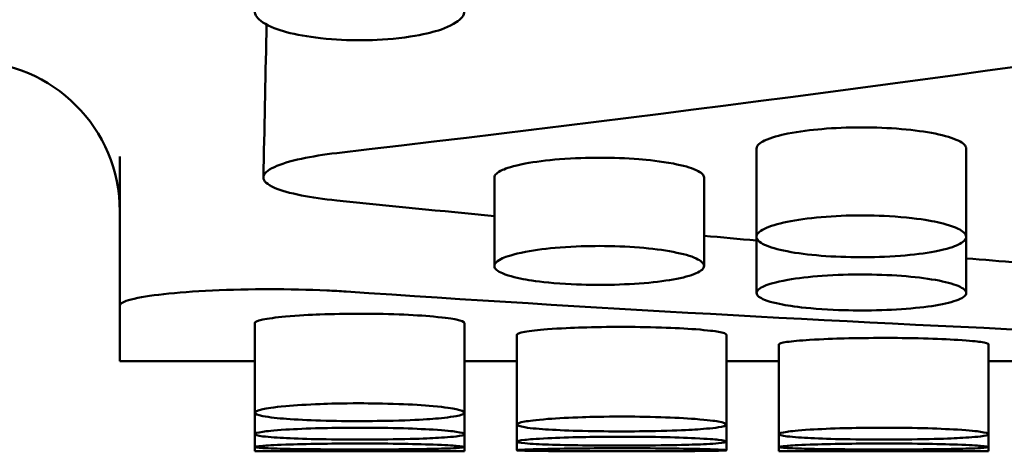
# Model space of a CAD drawing. Header units: millimetres. Extents: x 0 to 420, y 0 to 297.
# Tile 18 of 93: x 188.14 to 191.42, y 139.31 to 140.75. Entities that reach past the tile are written whole.
import ezdxf

# ---------------------------------------------------------------- set-up
doc = ezdxf.new("R2010")
doc.units = ezdxf.units.MM
doc.header["$LTSCALE"] = 0.75
doc.layers.add('Visible', color=7, linetype='Continuous', lineweight=50)

msp = doc.modelspace()

# ---------------------------------------------------------------- linework, layer by layer
at = {"layer": 'Visible', "extrusion": (0, 1, 0)}
for p, q in [((190.595, 140.024), (190.595, 140.3181)), ((191.2948, 140.3181), (191.2948, 140.024)), ((188.4699, 139.7949), (188.4699, 140.2917)), ((189.72, 139.9265), (189.72, 140.2214)), ((190.4198, 140.2214), (190.4198, 139.9265)), ((190.595, 139.8364), (190.595, 140.024)), ((191.2948, 140.024), (191.2948, 139.8364)), ((188.4699, 139.7949), (188.4699, 139.6086)), ((188.92, 139.4371), (188.92, 139.736)), ((189.6198, 139.736), (189.6198, 139.4371)), ((189.795, 139.3978), (189.795, 139.6971)), ((190.4948, 139.6971), (190.4948, 139.3978)), ((190.67, 139.3657), (190.67, 139.6652)), ((191.3698, 139.6652), (191.3698, 139.3657)), ((188.92, 139.6086), (188.4699, 139.6086)), ((189.795, 139.6086), (189.6198, 139.6086)), ((190.67, 139.6086), (190.4948, 139.6086)), ((191.545, 139.6086), (191.3698, 139.6086)), ((188.92, 139.3657), (188.92, 139.4371)), ((189.6198, 139.4371), (189.6198, 139.3657)), ((189.795, 139.3407), (189.795, 139.3978)), ((190.4948, 139.3978), (190.4948, 139.3407)), ((188.92, 139.3229), (188.92, 139.3657)), ((189.6198, 139.3657), (189.6198, 139.3229)), ((190.67, 139.3229), (190.67, 139.3657)), ((191.3698, 139.3657), (191.3698, 139.3229)), ((188.92, 139.3086), (188.92, 139.3229)), ((189.6198, 139.3229), (189.6198, 139.3086)), ((189.795, 139.3122), (189.795, 139.3407)), ((190.4948, 139.3407), (190.4948, 139.3122)), ((190.67, 139.3086), (190.67, 139.3229)), ((191.3698, 139.3229), (191.3698, 139.3086)), ((189.6198, 139.3086), (188.92, 139.3086)), ((191.3698, 139.3086), (190.67, 139.3086))]:
    msp.add_line(p, q, dxfattribs=at)
at = {"layer": 'Visible', "extrusion": (-2e-16, 0, -1)}
msp.add_arc((-187.9699, 140.1086), 0.5, 90, 180, dxfattribs=at)
at = {"layer": 'Visible'}
for centre, radius, start, end in [((189.2695, 103.6565), 35.6538, 89.99933, 90.56162), ((189.2701, 103.6078), 35.7025, 89.43877, 90.00034), ((191.0195, 103.6559), 35.6544, 89.99934, 90.56162), ((191.0201, 103.6086), 35.7017, 89.43877, 90.00034)]:
    msp.add_arc(centre, radius, start, end, dxfattribs=at)
for points in [[(196.1199, 141.3355), (193.8112, 140.916), (191.5025, 140.5711), (189.1938, 140.3031)], [(188.9591, 140.7032), (188.9593, 140.7128), (188.9592, 140.7224), (188.9587, 140.732)], [(188.9491, 140.2219), (188.9523, 140.3824), (188.9557, 140.5428), (188.9591, 140.7032)], [(189.1938, 140.1451), (189.3692, 140.1272), (189.5446, 140.1097), (189.72, 140.0927)], [(190.4198, 140.0271), (190.4782, 140.0219), (190.5366, 140.0166), (190.595, 140.0115)], [(191.2948, 139.9519), (191.3532, 139.9471), (191.4116, 139.9423), (191.47, 139.9377)], [(189.2252, 139.8412), (190.0359, 139.7866), (190.8466, 139.7415), (191.6573, 139.7061)], [(188.92, 139.736), (188.92, 139.7361), (188.92, 139.7361), (188.92, 139.7361)], [(189.795, 139.6971), (189.795, 139.6971), (189.795, 139.6971), (189.795, 139.6972)], [(190.67, 139.6652), (190.67, 139.6653), (190.67, 139.6653), (190.67, 139.6653)]]:
    msp.add_open_spline(points, degree=3, dxfattribs=at)
for points, knots in [([(189.2699, 140.8779), (189.212, 140.8779), (189.1678, 140.8739), (189.0958, 140.8654), (189.0568, 140.8578), (188.9818, 140.8363), (188.9596, 140.8243), (188.9278, 140.8022), (188.9202, 140.789), (188.9199, 140.7637), (188.9289, 140.7511), (188.9691, 140.7243), (188.9989, 140.7139), (189.059, 140.6977), (189.0967, 140.691), (189.1898, 140.6807), (189.234, 140.6793), (189.2699, 140.6793)], [-0.0480686, -0.0480686, -0.0480686, -0.0480686, -0.04611828, -0.04611828, -0.04318314, -0.04318314, -0.03947996, -0.03947996, -0.03376085, -0.03376085, -0.02744043, -0.02744043, -0.01987596, -0.01987596, -0.01075833, -0.01075833, -0.000001, -0.000001, -0.000001, -0.000001]), ([(189.2699, 140.6793), (189.3044, 140.6793), (189.3495, 140.6806), (189.4551, 140.6924), (189.4906, 140.7003), (189.5377, 140.7131), (189.5693, 140.7233), (189.608, 140.7492), (189.6199, 140.7617), (189.6196, 140.7903), (189.6104, 140.8035), (189.5799, 140.8243), (189.5579, 140.8364), (189.4825, 140.858), (189.4437, 140.8655), (189.3515, 140.8763), (189.3057, 140.8779), (189.2699, 140.8779)], [-0.1685848, -0.1685848, -0.1685848, -0.1685848, -0.1359358, -0.1359358, -0.1024526, -0.1024526, -0.0703857, -0.0703857, -0.049943, -0.049943, -0.0321992, -0.0321992, -0.0201283, -0.0201283, -0.0107274, -0.0107274, -0.000001, -0.000001, -0.000001, -0.000001]), ([(190.9449, 140.3887), (190.899, 140.3887), (190.8553, 140.3868), (190.7776, 140.3803), (190.7376, 140.3757), (190.6727, 140.3626), (190.6432, 140.3549), (190.6077, 140.3378), (190.595, 140.329), (190.595, 140.3181)], [0, 0, 0, 0, 0.01376099, 0.01376099, 0.02519824, 0.02519824, 0.03341507, 0.03341507, 0.03876457, 0.03876457, 0.03876457, 0.03876457]), ([(191.2948, 140.3181), (191.2948, 140.3272), (191.2859, 140.3359), (191.2505, 140.3531), (191.2245, 140.361), (191.1587, 140.3744), (191.1212, 140.3795), (191.0357, 140.3868), (190.9913, 140.3887), (190.9449, 140.3887)], [0.05134178, 0.05134178, 0.05134178, 0.05134178, 0.06920885, 0.06920885, 0.08740485, 0.08740485, 0.10534863, 0.10534863, 0.12336835, 0.12336835, 0.12336835, 0.12336835]), ([(189.1938, 140.3031), (189.15, 140.298), (189.1104, 140.2916), (189.0379, 140.276), (189.0072, 140.2666), (188.9615, 140.2453), (188.9491, 140.2334), (188.9491, 140.2098), (188.9614, 140.1982), (189.0072, 140.178), (189.0379, 140.1694), (189.1104, 140.1552), (189.15, 140.1496), (189.1938, 140.1451)], [-0.1037561, -0.1037561, -0.1037561, -0.1037561, -0.0884612, -0.0884612, -0.0711583, -0.0711583, -0.0518804, -0.0518804, -0.0326022, -0.0326022, -0.0152969, -0.0152969, 0, 0, 0, 0]), ([(190.0699, 140.2875), (190.0329, 140.2875), (189.9865, 140.2864), (189.8945, 140.2791), (189.8558, 140.2741), (189.781, 140.26), (189.7594, 140.2521), (189.7292, 140.2386), (189.7202, 140.2301), (189.72, 140.2215), (189.72, 140.2214), (189.72, 140.2214)], [0, 0, 0, 0, 0.01110653, 0.01110653, 0.02082201, 0.02082201, 0.03318662, 0.03318662, 0.05121676, 0.05121676, 0.05134375, 0.05134375, 0.05134375, 0.05134375]), ([(190.4198, 140.2214), (190.4198, 140.2214), (190.4198, 140.2215), (190.4196, 140.229), (190.4127, 140.2375), (190.3755, 140.2545), (190.3502, 140.2616), (190.2752, 140.2758), (190.2327, 140.2801), (190.1601, 140.2858), (190.1154, 140.2875), (190.0699, 140.2875)], [0.03876522, 0.03876522, 0.03876522, 0.03876522, 0.03879981, 0.03879981, 0.04271844, 0.04271844, 0.0462544, 0.0462544, 0.05080323, 0.05080323, 0.0570568, 0.0570568, 0.0570568, 0.0570568]), ([(190.9449, 139.9558), (190.8513, 139.9558), (190.7637, 139.9627), (190.6975, 139.9754), (190.6645, 139.9817), (190.6392, 139.989), (190.6216, 139.9974), (190.604, 140.0057), (190.5952, 140.0146), (190.595, 140.0238), (190.5949, 140.033), (190.6038, 140.042), (190.6217, 140.0507), (190.6396, 140.0594), (190.6651, 140.0672), (190.6975, 140.0739), (190.7298, 140.0806), (190.7675, 140.0858), (190.811, 140.0896), (190.8545, 140.0933), (190.8989, 140.0952), (190.9449, 140.0952)], [0.5, 0.5, 0.5, 0.5, 0.625, 0.625, 0.625, 0.6875, 0.6875, 0.6875, 0.75, 0.75, 0.75, 0.8125, 0.8125, 0.8125, 0.875, 0.875, 0.875, 0.9375, 0.9375, 0.9375, 1, 1, 1, 1]), ([(190.9449, 140.0952), (190.9794, 140.0952), (191.0245, 140.0942), (191.1301, 140.0852), (191.1656, 140.0793), (191.2127, 140.0698), (191.2443, 140.0622), (191.283, 140.0435), (191.2949, 140.0345), (191.2946, 140.0145), (191.2854, 140.0054), (191.2549, 139.9912), (191.2329, 139.9831), (191.1575, 139.9688), (191.1187, 139.9639), (191.0265, 139.9568), (190.9807, 139.9558), (190.9449, 139.9558)], [-0.16855, -0.16855, -0.16855, -0.16855, -0.1359086, -0.1359086, -0.1024317, -0.1024317, -0.0703689, -0.0703689, -0.0499307, -0.0499307, -0.0321917, -0.0321917, -0.020124, -0.020124, -0.0107256, -0.0107256, -0.000001, -0.000001, -0.000001, -0.000001]), ([(190.0699, 139.8635), (190.0354, 139.8635), (189.9903, 139.8644), (189.8847, 139.8719), (189.8492, 139.877), (189.8021, 139.8852), (189.7705, 139.8918), (189.7318, 139.9086), (189.7199, 139.9167), (189.7202, 139.9353), (189.7294, 139.944), (189.7599, 139.9577), (189.7819, 139.9657), (189.8573, 139.9799), (189.8961, 139.9849), (189.9883, 139.9921), (190.0342, 139.9932), (190.0699, 139.9932)], [-0.1685479, -0.1685479, -0.1685479, -0.1685479, -0.1359083, -0.1359083, -0.1024329, -0.1024329, -0.070371, -0.070371, -0.0499327, -0.0499327, -0.0321933, -0.0321933, -0.0201249, -0.0201249, -0.010726, -0.010726, -0.000001, -0.000001, -0.000001, -0.000001]), ([(190.0699, 139.9932), (190.1635, 139.9932), (190.2511, 139.986), (190.3173, 139.9733), (190.3503, 139.967), (190.3756, 139.9598), (190.3932, 139.9517), (190.4108, 139.9436), (190.4196, 139.9352), (190.4198, 139.9267), (190.4199, 139.9181), (190.411, 139.9099), (190.3931, 139.9021), (190.3752, 139.8943), (190.3497, 139.8875), (190.3173, 139.8817), (190.285, 139.8759), (190.2473, 139.8714), (190.2038, 139.8682), (190.1603, 139.8651), (190.1159, 139.8635), (190.0699, 139.8635)], [0.5, 0.5, 0.5, 0.5, 0.625, 0.625, 0.625, 0.6875, 0.6875, 0.6875, 0.75, 0.75, 0.75, 0.8125, 0.8125, 0.8125, 0.875, 0.875, 0.875, 0.9375, 0.9375, 0.9375, 1, 1, 1, 1]), ([(190.9449, 139.7783), (190.9104, 139.7783), (190.8653, 139.7791), (190.7597, 139.786), (190.7242, 139.7907), (190.6771, 139.7983), (190.6455, 139.8044), (190.6068, 139.8199), (190.5949, 139.8273), (190.5952, 139.8446), (190.6044, 139.8526), (190.6349, 139.8653), (190.6569, 139.8727), (190.7323, 139.8859), (190.7711, 139.8905), (190.8633, 139.8972), (190.9091, 139.8982), (190.9449, 139.8982)], [-0.1685859, -0.1685859, -0.1685859, -0.1685859, -0.1359389, -0.1359389, -0.1024566, -0.1024566, -0.0703889, -0.0703889, -0.0499456, -0.0499456, -0.032201, -0.032201, -0.0201293, -0.0201293, -0.0107278, -0.0107278, -0.000001, -0.000001, -0.000001, -0.000001]), ([(190.9449, 139.8982), (191.0385, 139.8982), (191.1261, 139.8916), (191.1923, 139.8798), (191.2253, 139.8739), (191.2506, 139.8673), (191.2682, 139.8598), (191.2858, 139.8523), (191.2946, 139.8445), (191.2948, 139.8366), (191.2949, 139.8287), (191.286, 139.8211), (191.2681, 139.8139), (191.2502, 139.8067), (191.2247, 139.8004), (191.1923, 139.795), (191.16, 139.7897), (191.1223, 139.7856), (191.0788, 139.7827), (191.0353, 139.7797), (190.9909, 139.7783), (190.9449, 139.7783)], [0.5, 0.5, 0.5, 0.5, 0.625, 0.625, 0.625, 0.6875, 0.6875, 0.6875, 0.75, 0.75, 0.75, 0.8125, 0.8125, 0.8125, 0.875, 0.875, 0.875, 0.9375, 0.9375, 0.9375, 1, 1, 1, 1]), ([(189.2252, 139.8412), (189.2047, 139.8426), (189.1833, 139.8438), (189.0996, 139.8477), (189.0327, 139.8492), (188.9699, 139.8492), (188.9071, 139.8492), (188.8402, 139.8477), (188.717, 139.8419), (188.6607, 139.8375), (188.5719, 139.8277), (188.5335, 139.8215), (188.4824, 139.8083), (188.4699, 139.8013), (188.4699, 139.7949)], [-0.0255889, -0.0255889, -0.0255889, -0.0255889, -0.0188345, -0.0188345, 0, 0, 0, 0.0188344, 0.0188344, 0.0376688, 0.0376688, 0.0565037, 0.0565037, 0.0753386, 0.0753386, 0.0753386, 0.0753386]), ([(189.2699, 139.7672), (189.2245, 139.7672), (189.1797, 139.7664), (189.1071, 139.7637), (189.0646, 139.7616), (188.9896, 139.7548), (188.9643, 139.7514), (188.9271, 139.7435), (188.9202, 139.7395), (188.92, 139.7361), (188.92, 139.7361), (188.92, 139.736)], [-0.05705746, -0.05705746, -0.05705746, -0.05705746, -0.05080287, -0.05080287, -0.04625378, -0.04625378, -0.04271784, -0.04271784, -0.03879933, -0.03879933, -0.03876476, -0.03876476, -0.03876476, -0.03876476]), ([(189.6198, 139.736), (189.6198, 139.7361), (189.6198, 139.7361), (189.6196, 139.74), (189.6106, 139.744), (189.5804, 139.7503), (189.5588, 139.754), (189.484, 139.7608), (189.4453, 139.7632), (189.3533, 139.7667), (189.3069, 139.7672), (189.2699, 139.7672)], [-0.0513531, -0.0513531, -0.0513531, -0.0513531, -0.05122613, -0.05122613, -0.0331923, -0.0331923, -0.0208253, -0.0208253, -0.01110796, -0.01110796, 0, 0, 0, 0]), ([(189.6198, 139.7361), (189.6198, 139.7361), (189.6198, 139.7361), (189.6198, 139.7361), (189.6198, 139.7361), (189.6198, 139.736)], [-0.0512370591, -0.0512370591, -0.0512370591, -0.0512370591, -0.051224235, -0.051224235, -0.0510850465, -0.0510850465, -0.0510850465, -0.0510850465]), ([(190.1449, 139.7234), (190.0995, 139.7234), (190.0547, 139.7227), (189.9821, 139.7204), (189.9396, 139.7186), (189.8646, 139.7128), (189.8393, 139.71), (189.8021, 139.7033), (189.7952, 139.7), (189.795, 139.6971), (189.795, 139.6971), (189.795, 139.6971)], [-0.05704333, -0.05704333, -0.05704333, -0.05704333, -0.05079209, -0.05079209, -0.04624533, -0.04624533, -0.04271118, -0.04271118, -0.03879498, -0.03879498, -0.03876043, -0.03876043, -0.03876043, -0.03876043]), ([(190.4948, 139.6971), (190.4948, 139.6971), (190.4948, 139.6972), (190.4946, 139.7004), (190.4856, 139.7037), (190.4554, 139.7091), (190.4338, 139.7122), (190.359, 139.7179), (190.3203, 139.7199), (190.2283, 139.7229), (190.1819, 139.7234), (190.1449, 139.7234)], [-0.05135366, -0.05135366, -0.05135366, -0.05135366, -0.05122668, -0.05122668, -0.03319255, -0.03319255, -0.02082542, -0.02082542, -0.01110803, -0.01110803, 0, 0, 0, 0]), ([(190.4948, 139.6972), (190.4948, 139.6972), (190.4948, 139.6972), (190.4948, 139.6972), (190.4948, 139.6971), (190.4948, 139.6971)], [-0.0512337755, -0.0512337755, -0.0512337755, -0.0512337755, -0.0512175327, -0.0512175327, -0.0510786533, -0.0510786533, -0.0510786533, -0.0510786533]), ([(191.0199, 139.6866), (190.9744, 139.6866), (190.9297, 139.686), (190.8571, 139.6841), (190.8146, 139.6827), (190.7396, 139.6779), (190.7143, 139.6756), (190.6771, 139.6702), (190.6702, 139.6676), (190.67, 139.6653), (190.67, 139.6653), (190.67, 139.6652)], [-0.05703967, -0.05703967, -0.05703967, -0.05703967, -0.05078927, -0.05078927, -0.04624311, -0.04624311, -0.04270945, -0.04270945, -0.03879394, -0.03879394, -0.03875941, -0.03875941, -0.03875941, -0.03875941]), ([(191.3698, 139.6652), (191.3698, 139.6653), (191.3698, 139.6653), (191.3696, 139.6679), (191.3606, 139.6706), (191.3304, 139.6749), (191.3088, 139.6774), (191.234, 139.6821), (191.1953, 139.6838), (191.1033, 139.6862), (191.0569, 139.6866), (191.0199, 139.6866)], [-0.05135861, -0.05135861, -0.05135861, -0.05135861, -0.0512316, -0.0512316, -0.033196, -0.033196, -0.02082749, -0.02082749, -0.0111089, -0.0111089, 0, 0, 0, 0]), ([(191.3698, 139.6653), (191.3698, 139.6653), (191.3698, 139.6653), (191.3698, 139.6653), (191.3698, 139.6653), (191.3698, 139.6652)], [-0.051235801, -0.051235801, -0.051235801, -0.051235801, -0.0512244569, -0.0512244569, -0.0510860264, -0.0510860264, -0.0510860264, -0.0510860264]), ([(189.2699, 139.4686), (189.212, 139.4686), (189.1678, 139.4673), (189.0958, 139.4645), (189.0568, 139.4621), (188.9818, 139.4553), (188.9596, 139.4516), (188.9278, 139.4448), (188.9202, 139.4408), (188.9199, 139.4332), (188.9289, 139.4295), (188.9691, 139.4218), (188.9989, 139.4188), (189.059, 139.4143), (189.0967, 139.4124), (189.1898, 139.4096), (189.234, 139.4092), (189.2699, 139.4092)], [-0.04807187, -0.04807187, -0.04807187, -0.04807187, -0.04612145, -0.04612145, -0.04318617, -0.04318617, -0.03948276, -0.03948276, -0.03376304, -0.03376304, -0.02744189, -0.02744189, -0.01987675, -0.01987675, -0.01075853, -0.01075853, -0.000001, -0.000001, -0.000001, -0.000001]), ([(189.2699, 139.4092), (189.3044, 139.4092), (189.3495, 139.4096), (189.4551, 139.4128), (189.4906, 139.415), (189.5377, 139.4186), (189.5693, 139.4215), (189.608, 139.429), (189.6199, 139.4326), (189.6196, 139.4412), (189.6104, 139.4452), (189.5799, 139.4516), (189.5579, 139.4553), (189.4825, 139.4622), (189.4437, 139.4646), (189.3515, 139.468), (189.3057, 139.4686), (189.2699, 139.4686)], [-0.1685908, -0.1685908, -0.1685908, -0.1685908, -0.1359421, -0.1359421, -0.1024573, -0.1024573, -0.0703865, -0.0703865, -0.0499431, -0.0499431, -0.0321995, -0.0321995, -0.0201285, -0.0201285, -0.0107276, -0.0107276, -0.000001, -0.000001, -0.000001, -0.000001]), ([(190.1449, 139.4243), (190.087, 139.4244), (190.0428, 139.4233), (189.9708, 139.4209), (189.9318, 139.4189), (189.8568, 139.4131), (189.8346, 139.41), (189.8028, 139.4043), (189.7952, 139.4009), (189.7949, 139.3946), (189.8039, 139.3915), (189.8441, 139.3851), (189.8739, 139.3827), (189.934, 139.379), (189.9716, 139.3775), (190.0648, 139.3752), (190.109, 139.3749), (190.1449, 139.3749)], [-0.04807057, -0.04807057, -0.04807057, -0.04807057, -0.04611998, -0.04611998, -0.04318443, -0.04318443, -0.03948069, -0.03948069, -0.03376085, -0.03376085, -0.02744022, -0.02744022, -0.01987563, -0.01987563, -0.01075822, -0.01075822, -0.000001, -0.000001, -0.000001, -0.000001]), ([(190.1449, 139.3749), (190.1794, 139.3749), (190.2245, 139.3752), (190.3301, 139.3778), (190.3656, 139.3796), (190.4127, 139.3826), (190.4443, 139.3849), (190.483, 139.3911), (190.4949, 139.3941), (190.4946, 139.4012), (190.4854, 139.4046), (190.4549, 139.41), (190.4329, 139.4131), (190.3575, 139.4189), (190.3187, 139.4209), (190.2265, 139.4239), (190.1807, 139.4243), (190.1449, 139.4243)], [-0.1686053, -0.1686053, -0.1686053, -0.1686053, -0.1359499, -0.1359499, -0.1024605, -0.1024605, -0.0703879, -0.0703879, -0.0499437, -0.0499437, -0.0321998, -0.0321998, -0.0201287, -0.0201287, -0.0107277, -0.0107277, -0.000001, -0.000001, -0.000001, -0.000001]), ([(189.2699, 139.3873), (189.212, 139.3873), (189.1678, 139.3864), (189.0958, 139.3845), (189.0568, 139.3828), (188.9818, 139.3781), (188.9596, 139.3755), (188.9278, 139.3709), (188.9202, 139.3682), (188.9199, 139.3631), (188.9289, 139.3607), (188.9691, 139.3556), (188.9989, 139.3538), (189.059, 139.3509), (189.0967, 139.3497), (189.1898, 139.3479), (189.234, 139.3477), (189.2699, 139.3477)], [-0.04806879, -0.04806879, -0.04806879, -0.04806879, -0.04611851, -0.04611851, -0.04318339, -0.04318339, -0.0394802, -0.0394802, -0.03376096, -0.03376096, -0.02744046, -0.02744046, -0.01987595, -0.01987595, -0.01075832, -0.01075832, -0.000001, -0.000001, -0.000001, -0.000001]), ([(189.2699, 139.3477), (189.3044, 139.3477), (189.3495, 139.3479), (189.4551, 139.3499), (189.4906, 139.3513), (189.5377, 139.3536), (189.5693, 139.3554), (189.608, 139.3603), (189.6199, 139.3627), (189.6196, 139.3684), (189.6104, 139.3711), (189.5799, 139.3755), (189.5579, 139.3781), (189.4825, 139.3828), (189.4437, 139.3845), (189.3515, 139.3869), (189.3057, 139.3873), (189.2699, 139.3873)], [-0.1685956, -0.1685956, -0.1685956, -0.1685956, -0.1359425, -0.1359425, -0.1024554, -0.1024554, -0.0703852, -0.0703852, -0.0499419, -0.0499419, -0.0321988, -0.0321988, -0.0201281, -0.0201281, -0.0107274, -0.0107274, -0.000001, -0.000001, -0.000001, -0.000001]), ([(191.0199, 139.3873), (190.962, 139.3873), (190.9178, 139.3864), (190.8458, 139.3845), (190.8068, 139.3828), (190.7318, 139.3781), (190.7096, 139.3755), (190.6778, 139.3709), (190.6702, 139.3682), (190.6699, 139.3631), (190.6789, 139.3607), (190.7191, 139.3556), (190.7489, 139.3538), (190.809, 139.3509), (190.8466, 139.3497), (190.9398, 139.3479), (190.984, 139.3477), (191.0199, 139.3477)], [-0.04806917, -0.04806917, -0.04806917, -0.04806917, -0.04611876, -0.04611876, -0.04318317, -0.04318317, -0.03947938, -0.03947938, -0.03375964, -0.03375964, -0.02743942, -0.02743942, -0.01987521, -0.01987521, -0.0107581, -0.0107581, -0.000001, -0.000001, -0.000001, -0.000001]), ([(191.0199, 139.3477), (191.0544, 139.3477), (191.0995, 139.3479), (191.2051, 139.3499), (191.2406, 139.3513), (191.2877, 139.3536), (191.3193, 139.3554), (191.358, 139.3603), (191.3699, 139.3627), (191.3696, 139.3684), (191.3604, 139.3711), (191.3299, 139.3755), (191.3079, 139.3781), (191.2325, 139.3828), (191.1937, 139.3845), (191.1015, 139.3869), (191.0557, 139.3873), (191.0199, 139.3873)], [-0.1686138, -0.1686138, -0.1686138, -0.1686138, -0.1359571, -0.1359571, -0.1024668, -0.1024668, -0.0703942, -0.0703942, -0.049949, -0.049949, -0.0322035, -0.0322035, -0.0201309, -0.0201309, -0.0107286, -0.0107286, -0.000001, -0.000001, -0.000001, -0.000001]), ([(190.1449, 139.3573), (190.087, 139.3573), (190.0428, 139.3566), (189.9708, 139.3551), (189.9318, 139.3538), (189.8568, 139.3501), (189.8346, 139.3481), (189.8028, 139.3446), (189.7952, 139.3426), (189.7949, 139.3388), (189.8039, 139.337), (189.8441, 139.3333), (189.8739, 139.3319), (189.934, 139.3299), (189.9716, 139.329), (190.0648, 139.3278), (190.109, 139.3276), (190.1449, 139.3276)], [-0.04806889, -0.04806889, -0.04806889, -0.04806889, -0.04611855, -0.04611855, -0.04318314, -0.04318314, -0.03947957, -0.03947957, -0.03375998, -0.03375998, -0.0274396, -0.0274396, -0.01987527, -0.01987527, -0.01075812, -0.01075812, -0.000001, -0.000001, -0.000001, -0.000001]), ([(190.1449, 139.3276), (190.1794, 139.3276), (190.2245, 139.3278), (190.3301, 139.3292), (190.3656, 139.3302), (190.4127, 139.3318), (190.4443, 139.3331), (190.483, 139.3367), (190.4949, 139.3385), (190.4946, 139.3427), (190.4854, 139.3448), (190.4549, 139.3482), (190.4329, 139.3501), (190.3575, 139.3538), (190.3187, 139.3551), (190.2265, 139.357), (190.1807, 139.3573), (190.1449, 139.3573)], [-0.1686234, -0.1686234, -0.1686234, -0.1686234, -0.1359642, -0.1359642, -0.1024719, -0.1024719, -0.0703982, -0.0703982, -0.0499514, -0.0499514, -0.0322043, -0.0322043, -0.0201312, -0.0201312, -0.0107287, -0.0107287, -0.000001, -0.000001, -0.000001, -0.000001]), ([(189.2699, 139.3345), (189.212, 139.3345), (189.1678, 139.334), (189.0958, 139.3329), (189.0568, 139.3319), (188.9818, 139.3293), (188.9596, 139.3279), (188.9278, 139.3255), (188.9202, 139.3241), (188.9199, 139.3216), (188.9289, 139.3204), (188.9691, 139.3181), (188.9989, 139.3172), (189.059, 139.316), (189.0966, 139.3155), (189.1898, 139.3148), (189.234, 139.3147), (189.2699, 139.3147)], [-0.04806659, -0.04806659, -0.04806659, -0.04806659, -0.04611635, -0.04611635, -0.04318113, -0.04318113, -0.03947784, -0.03947784, -0.03375872, -0.03375872, -0.02743873, -0.02743873, -0.01987479, -0.01987479, -0.01075801, -0.01075801, -0.000001, -0.000001, -0.000001, -0.000001]), ([(189.2699, 139.3147), (189.3044, 139.3147), (189.3495, 139.3148), (189.4551, 139.3156), (189.4906, 139.3162), (189.5377, 139.3172), (189.5693, 139.318), (189.608, 139.3202), (189.6199, 139.3214), (189.6196, 139.3242), (189.6104, 139.3256), (189.5799, 139.3279), (189.5579, 139.3293), (189.4825, 139.332), (189.4437, 139.3329), (189.3515, 139.3343), (189.3057, 139.3345), (189.2699, 139.3345)], [-0.1685931, -0.1685931, -0.1685931, -0.1685931, -0.1359359, -0.1359359, -0.1024473, -0.1024473, -0.0703791, -0.0703791, -0.0499374, -0.0499374, -0.0321958, -0.0321958, -0.0201264, -0.0201264, -0.0107266, -0.0107266, -0.000001, -0.000001, -0.000001, -0.000001]), ([(190.1449, 139.3188), (190.087, 139.3188), (190.0428, 139.3185), (189.9708, 139.3178), (189.9318, 139.3172), (189.8568, 139.3157), (189.8346, 139.3149), (189.8028, 139.3135), (189.7952, 139.3128), (189.7949, 139.3115), (189.8039, 139.311), (189.8441, 139.31), (189.8739, 139.3097), (189.934, 139.3093), (189.9716, 139.3091), (190.0648, 139.309), (190.109, 139.3089), (190.1449, 139.3089)], [-0.04806494, -0.04806494, -0.04806494, -0.04806494, -0.0461148, -0.0461148, -0.04317957, -0.04317957, -0.03947627, -0.03947627, -0.03375732, -0.03375732, -0.02743778, -0.02743778, -0.01987427, -0.01987427, -0.01075786, -0.01075786, -0.000001, -0.000001, -0.000001, -0.000001]), ([(190.1449, 139.3089), (190.1794, 139.3089), (190.2245, 139.309), (190.3301, 139.3092), (190.3656, 139.3093), (190.4127, 139.3097), (190.4443, 139.3099), (190.483, 139.3109), (190.4949, 139.3114), (190.4946, 139.3128), (190.4854, 139.3136), (190.4549, 139.3149), (190.4329, 139.3157), (190.3575, 139.3173), (190.3187, 139.3178), (190.2265, 139.3187), (190.1807, 139.3188), (190.1449, 139.3188)], [-0.1686167, -0.1686167, -0.1686167, -0.1686167, -0.1359542, -0.1359542, -0.1024619, -0.1024619, -0.070392, -0.070392, -0.0499472, -0.0499472, -0.0322019, -0.0322019, -0.0201298, -0.0201298, -0.0107281, -0.0107281, -0.000001, -0.000001, -0.000001, -0.000001]), ([(191.0199, 139.3345), (190.962, 139.3345), (190.9178, 139.334), (190.8458, 139.3329), (190.8068, 139.3319), (190.7318, 139.3293), (190.7096, 139.3279), (190.6778, 139.3255), (190.6702, 139.3241), (190.6699, 139.3216), (190.6789, 139.3204), (190.7191, 139.3181), (190.7489, 139.3172), (190.809, 139.316), (190.8466, 139.3155), (190.9398, 139.3148), (190.984, 139.3147), (191.0199, 139.3147)], [-0.04807012, -0.04807012, -0.04807012, -0.04807012, -0.0461194, -0.0461194, -0.04318388, -0.04318388, -0.0394802, -0.0394802, -0.03376046, -0.03376046, -0.02743993, -0.02743993, -0.01987546, -0.01987546, -0.01075817, -0.01075817, -0.000001, -0.000001, -0.000001, -0.000001]), ([(191.0199, 139.3147), (191.0544, 139.3147), (191.0995, 139.3148), (191.2051, 139.3156), (191.2406, 139.3162), (191.2877, 139.3172), (191.3193, 139.318), (191.358, 139.3202), (191.3699, 139.3214), (191.3696, 139.3242), (191.3604, 139.3256), (191.3299, 139.3279), (191.3079, 139.3293), (191.2325, 139.332), (191.1937, 139.3329), (191.1016, 139.3343), (191.0557, 139.3345), (191.0199, 139.3345)], [-0.1686394, -0.1686394, -0.1686394, -0.1686394, -0.1359799, -0.1359799, -0.1024872, -0.1024872, -0.0704126, -0.0704126, -0.0499633, -0.0499633, -0.0322128, -0.0322128, -0.0201363, -0.0201363, -0.0107308, -0.0107308, -0.000001, -0.000001, -0.000001, -0.000001])]:
    msp.add_open_spline(points, degree=3, knots=knots, dxfattribs=at)

doc.saveas('drawing.dxf')
